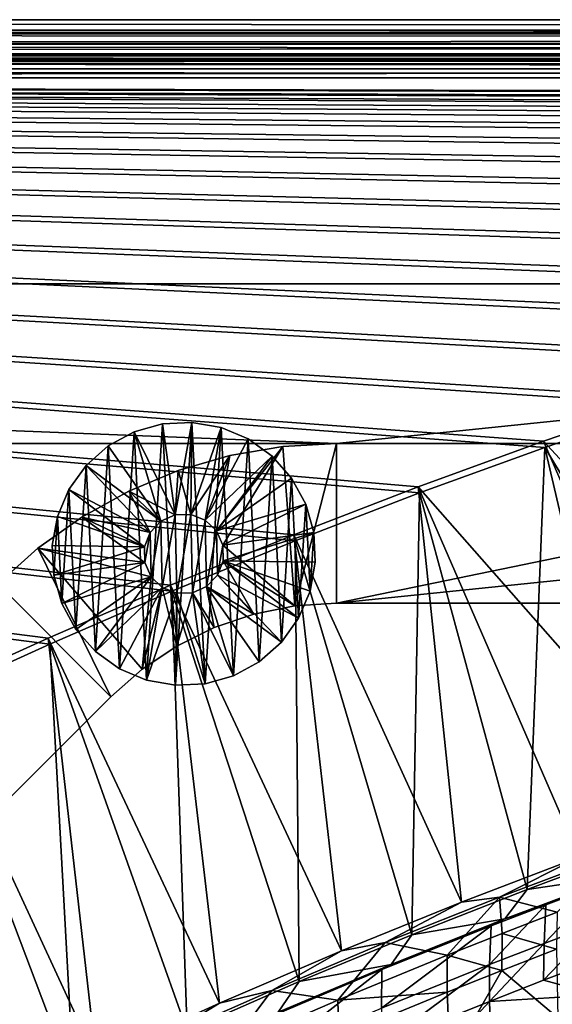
# Model space of a CAD drawing. Header units: metres. Extents: x 0 to 1400, y -1400 to 0.
# Tile 185 of 256: x 559 to 626, y -123 to 0. Entities that reach past the tile are written whole.
import ezdxf

# ---------------------------------------------------------------- set-up
doc = ezdxf.new("R2010")
doc.units = ezdxf.units.M

msp = doc.modelspace()

# ---------------------------------------------------------------- linework, layer by layer
at = {"layer": 'None'}
for points in [[(11.242748, -1.294015, -5.865956), (1290.58252, -1.294015, -5.865956), (9.948733, 0, -80)], [(1290.58252, -1.294015, -5.865956), (1291.388062, 0, -80), (9.948733, 0, -80)], [(1291.388062, -2.999513, -80.052353), (9.948733, -2.999543, -80.052361), (1291.388062, 0, -80)], [(9.948733, -2.999543, -80.052361), (9.948733, 0, -80), (1291.388062, 0, -80)], [(11.242748, -1.777934, -3.61347), (1290.58313, -1.426031, -4.71613), (11.242748, -1.294015, -5.865956)], [(1290.58313, -1.426031, -4.71613), (1290.58313, -1.331961, -5.287838), (11.242748, -1.294015, -5.865956)], [(11.242748, -1.294015, -5.865956), (1290.58313, -1.331961, -5.287838), (1290.58252, -1.294015, -5.865956)], [(11.242748, -1.777934, -3.61347), (1290.58313, -1.777693, -3.61342), (1290.58313, -1.426031, -4.71613)], [(1290.58313, -2.33552, -2.599289), (1290.58313, -1.777693, -3.61342), (11.242748, -1.777934, -3.61347)], [(11.242748, -3.078722, -1.711938), (1290.58313, -2.33552, -2.599289), (11.242748, -1.777934, -3.61347)], [(11.242748, -3.078722, -1.711938), (1290.58313, -3.078547, -1.711852), (1290.58313, -2.33552, -2.599289)], [(9.948733, -2.999543, -80.052361), (1291.388062, -2.999513, -80.052353), (11.242748, -4.293558, -5.918313)], [(1291.388062, -2.999513, -80.052353), (1290.58313, -4.293558, -5.918313), (11.242748, -4.293558, -5.918313)], [(1290.58313, -3.978847, -0.984463), (1290.58313, -3.078547, -1.711852), (11.242748, -3.078722, -1.711938)], [(11.242748, -5.002666, -0.444534), (1290.58313, -3.978847, -0.984463), (11.242748, -3.078722, -1.711938)], [(1290.58313, -5.002582, -0.444461), (1290.58313, -3.978847, -0.984463), (11.242748, -5.002666, -0.444534)], [(11.242748, -4.534307, -4.797701), (11.242748, -4.293558, -5.918313), (1290.58313, -4.534073, -4.797638)], [(11.242748, -4.293558, -5.918313), (1290.58313, -4.293558, -5.918313), (1290.58313, -4.534073, -4.797638)], [(11.242748, -4.534307, -4.797701), (1290.58313, -4.534073, -4.797638), (1290.58313, -5.181283, -3.851596)], [(11.242748, -5.181449, -3.851689), (11.242748, -4.534307, -4.797701), (1290.58313, -5.181283, -3.851596)], [(1290.58313, -6.111274, -0.112144), (1290.58313, -5.002582, -0.444461), (11.242748, -5.002666, -0.444534)], [(1290.58313, -6.111274, -0.112144), (11.242748, -5.002666, -0.444534), (11.242748, -7.263255)], [(11.242748, -5.181449, -3.851689), (1290.58313, -5.181283, -3.851596), (1290.58313, -6.138533, -3.221081)], [(11.242748, -6.138612, -3.221156), (11.242748, -5.181449, -3.851689), (1290.58313, -6.138533, -3.221081)], [(1290.58252, -7.263255), (1290.58313, -6.111274, -0.112144), (11.242748, -7.263255)], [(11.242748, -6.138612, -3.221156), (1290.58313, -6.138533, -3.221081), (1290.58313, -7.263255, -3)], [(11.242748, -7.263255, -3), (11.242748, -6.138612, -3.221156), (1290.58313, -7.263255, -3)], [(836.949829, -10.977645), (853.625793, -10.405228), (11.242748, -7.263255)], [(853.625793, -10.405228), (870.310974, -10.261849), (11.242748, -7.263255)], [(11.242748, -7.263255), (870.310974, -10.261849), (1290.58252, -7.263255)], [(547.831238, -85.121246), (563.022095, -78.217552), (11.242748, -7.263255)], [(563.022095, -78.217552), (578.341919, -71.605064), (11.242748, -7.263255)], [(11.242748, -7.263255), (578.341919, -71.605064), (593.786621, -65.289856)], [(593.786621, -65.289856), (609.352051, -59.278217), (11.242748, -7.263255)], [(609.352051, -59.278217), (625.033691, -53.57663), (11.242748, -7.263255)], [(11.242748, -7.263255), (625.033691, -53.57663), (640.826843, -48.191761)], [(640.826843, -48.191761), (656.726685, -43.130501), (11.242748, -7.263255)], [(656.726685, -43.130501), (672.727966, -38.399929), (11.242748, -7.263255)], [(11.242748, -7.263255), (672.727966, -38.399929), (688.825378, -34.007324)], [(688.825378, -34.007324), (705.013, -29.960176), (11.242748, -7.263255)], [(705.013, -29.960176), (721.284912, -26.266157), (11.242748, -7.263255)], [(11.242748, -7.263255), (721.284912, -26.266157), (737.634521, -22.93314)], [(737.634521, -22.93314), (754.055054, -19.969168), (11.242748, -7.263255)], [(754.055054, -19.969168), (770.539185, -17.38246), (11.242748, -7.263255)], [(11.242748, -7.263255), (770.539185, -17.38246), (787.079224, -15.18139)], [(787.079224, -15.18139), (803.666931, -13.374467), (11.242748, -7.263255)], [(803.666931, -13.374467), (820.293579, -11.970314), (11.242748, -7.263255)], [(11.242748, -7.263255), (820.293579, -11.970314), (836.949829, -10.977645)], [(1290.58313, -7.263255, -3), (870.462891, -9.488538, -3), (11.242748, -7.263255, -3)], [(870.462891, -9.488538, -3), (853.758728, -9.628205, -3), (11.242748, -7.263255, -3)], [(11.242748, -7.263255, -3), (853.758728, -9.628205, -3), (837.063599, -10.197457, -3)], [(837.063599, -10.197457, -3), (820.388184, -11.187504, -3), (11.242748, -7.263255, -3)], [(820.388184, -11.187504, -3), (803.74231, -12.58958, -3), (11.242748, -7.263255, -3)], [(11.242748, -7.263255, -3), (803.74231, -12.58958, -3), (787.135315, -14.394966, -3)], [(787.135315, -14.394966, -3), (770.575989, -16.595037, -3), (11.242748, -7.263255, -3)], [(770.575989, -16.595037, -3), (754.07251, -19.181286, -3), (11.242748, -7.263255, -3)], [(11.242748, -7.263255, -3), (754.07251, -19.181286, -3), (737.63269, -22.145329, -3)], [(737.63269, -22.145329, -3), (721.263855, -25.478949, -3), (11.242748, -7.263255, -3)], [(721.263855, -25.478949, -3), (704.972717, -29.174078, -3), (11.242748, -7.263255, -3)], [(11.242748, -7.263255, -3), (704.972717, -29.174078, -3), (688.765869, -33.222866, -3)], [(688.765869, -33.222866, -3), (672.649414, -37.617607, -3), (11.242748, -7.263255, -3)], [(672.649414, -37.617607, -3), (656.629089, -42.350826, -3), (11.242748, -7.263255, -3)], [(11.242748, -7.263255, -3), (656.629089, -42.350826, -3), (640.710327, -47.415215, -3)], [(640.710327, -47.415215, -3), (624.898315, -52.803707, -3), (11.242748, -7.263255, -3)], [(624.898315, -52.803707, -3), (609.197998, -58.509384, -3), (11.242748, -7.263255, -3)], [(11.242748, -7.263255, -3), (609.197998, -58.509384, -3), (593.613953, -64.525604, -3)], [(593.613953, -64.525604, -3), (578.150757, -70.84584, -3), (11.242748, -7.263255, -3)], [(578.150757, -70.84584, -3), (562.812622, -77.463814, -3), (11.242748, -7.263255, -3)], [(11.242748, -7.263255, -3), (562.812622, -77.463814, -3), (547.603577, -84.373436, -3)], [(662.370117, -93.441376, -32.128769), (624.898315, -52.803707, -3), (640.710327, -47.415215, -3)], [(625.033691, -53.57663), (652.137268, -98.394768, -29.543415), (640.826843, -48.191761)], [(645.041321, -99.252838, -32.128429), (609.197998, -58.509384, -3), (624.898315, -52.803707, -3)], [(662.370117, -93.441376, -32.128769), (645.041321, -99.252838, -32.128429), (624.898315, -52.803707, -3)], [(622.846619, -108.949417, -29.54278), (625.033691, -53.57663), (609.352051, -59.278217)], [(622.846619, -108.949417, -29.54278), (636.801086, -103.760071, -29.543095), (625.033691, -53.57663)], [(636.801086, -103.760071, -29.543095), (652.137268, -98.394768, -29.543415), (625.033691, -53.57663)], [(609.197998, -58.509384, -3), (614.602295, -110.54969, -32.12775), (593.613953, -64.525604, -3)], [(645.041321, -99.252838, -32.128429), (629.334351, -104.907509, -32.12809), (609.197998, -58.509384, -3)], [(629.334351, -104.907509, -32.12809), (614.602295, -110.54969, -32.12775), (609.197998, -58.509384, -3)], [(608.393066, -114.636765, -29.542435), (609.352051, -59.278217), (593.786621, -65.289856)], [(608.393066, -114.636765, -29.542435), (622.846619, -108.949417, -29.54278), (609.352051, -59.278217)], [(593.613953, -64.525604, -3), (599.571594, -116.648193, -32.12738), (578.150757, -70.84584, -3)], [(594.295898, -120.49382, -29.542084), (593.786621, -65.289856), (578.341919, -71.605064)], [(614.602295, -110.54969, -32.12775), (599.571594, -116.648193, -32.12738), (593.613953, -64.525604, -3)], [(594.295898, -120.49382, -29.542084), (608.393066, -114.636765, -29.542435), (593.786621, -65.289856)], [(578.150757, -70.84584, -3), (584.300415, -123.202789, -32.126995), (562.812622, -77.463814, -3)], [(599.571594, -116.648193, -32.12738), (584.300415, -123.202789, -32.126995), (578.150757, -70.84584, -3)], [(580.232666, -126.645905, -29.541725), (578.341919, -71.605064), (563.022095, -78.217552)], [(580.232666, -126.645905, -29.541725), (594.295898, -120.49382, -29.542084), (578.341919, -71.605064)], [(562.812622, -77.463814, -3), (568.834473, -130.21492, -32.126598), (547.603577, -84.373436, -3)], [(584.300415, -123.202789, -32.126995), (568.834473, -130.21492, -32.126598), (562.812622, -77.463814, -3)], [(566.057861, -133.163712, -29.541361), (563.022095, -78.217552), (547.831238, -85.121246)], [(566.057861, -133.163712, -29.541361), (580.232666, -126.645905, -29.541725), (563.022095, -78.217552)], [(568.834473, -130.21492, -32.126598), (553.415039, -137.586761, -32.126205), (547.603577, -84.373436, -3)], [(552.666199, -139.61821, -29.541018), (566.057861, -133.163712, -29.541361), (547.831238, -85.121246)], [(619.386353, -109.911629, -32.844967), (629.334351, -104.907509, -32.12809), (633.826355, -104.48423, -32.844978)], [(619.386353, -109.911629, -32.844967), (633.826355, -104.48423, -32.844978), (626.599609, -111.81778, -60.697788)], [(622.846619, -108.949417, -29.54278), (634.428589, -107.231003, -30.957262), (636.801086, -103.760071, -29.543095)], [(614.602295, -110.54969, -32.12775), (629.334351, -104.907509, -32.12809), (619.386353, -109.911629, -32.844967)], [(620.056091, -112.652786, -30.957325), (634.428589, -107.231003, -30.957262), (622.846619, -108.949417, -29.54278)], [(625.176636, -110.861885, -32.356098), (634.428589, -107.231003, -30.957262), (620.056091, -112.652786, -30.957325)], [(632.063599, -108.283707, -32.355644), (634.428589, -107.231003, -30.957262), (625.176636, -110.861885, -32.356098)], [(631.787842, -113.135445, -60.22612), (632.063599, -108.283707, -32.355644), (624.950806, -115.711021, -60.226833)], [(624.950806, -115.711021, -60.226833), (632.063599, -108.283707, -32.355644), (625.176636, -110.861885, -32.356098)], [(608.393066, -114.636765, -29.542435), (620.056091, -112.652786, -30.957325), (622.846619, -108.949417, -29.54278)], [(599.571594, -116.648193, -32.12738), (614.602295, -110.54969, -32.12775), (605.055237, -115.617477, -32.84502)], [(605.055237, -115.617477, -32.84502), (614.602295, -110.54969, -32.12775), (619.386353, -109.911629, -32.844967)], [(605.055237, -115.617477, -32.84502), (619.386353, -109.911629, -32.844967), (612.818481, -117.182732, -60.698715)], [(619.386353, -109.911629, -32.844967), (619.697632, -114.46727, -60.698277), (612.818481, -117.182732, -60.698715)], [(618.135132, -118.351097, -60.227501), (625.176636, -110.861885, -32.356098), (618.310425, -113.505524, -32.35656)], [(618.135132, -118.351097, -60.227501), (624.950806, -115.711021, -60.226833), (625.176636, -110.861885, -32.356098)], [(625.176636, -110.861885, -32.356098), (620.056091, -112.652786, -30.957325), (618.310425, -113.505524, -32.35656)], [(619.697632, -114.46727, -60.698277), (619.386353, -109.911629, -32.844967), (626.599609, -111.81778, -60.697788)], [(626.599609, -111.81778, -60.697788), (626.499634, -116.441101, -88.589783), (619.697632, -114.46727, -60.698277)], [(605.790283, -118.346962, -30.957472), (620.056091, -112.652786, -30.957325), (608.393066, -114.636765, -29.542435)], [(620.056091, -112.652786, -30.957325), (605.790283, -118.346962, -30.957472), (618.310425, -113.505524, -32.35656)], [(631.664246, -117.758247, -88.133156), (631.787842, -113.135445, -60.22612), (624.87561, -120.332146, -88.133797)], [(624.87561, -120.332146, -88.133797), (631.787842, -113.135445, -60.22612), (624.950806, -115.711021, -60.226833)], [(594.295898, -120.49382, -29.542084), (605.790283, -118.346962, -30.957472), (608.393066, -114.636765, -29.542435)], [(618.310425, -113.505524, -32.35656), (604.641479, -118.987183, -32.357506), (604.569031, -123.822639, -60.228706)], [(604.569031, -123.822639, -60.228706), (618.135132, -118.351097, -60.227501), (618.310425, -113.505524, -32.35656)], [(618.310425, -113.505524, -32.35656), (605.790283, -118.346962, -30.957472), (604.641479, -118.987183, -32.357506)], [(612.818481, -117.182732, -60.698715), (619.697632, -114.46727, -60.698277), (619.646729, -119.088432, -88.590416)], [(619.697632, -114.46727, -60.698277), (626.499634, -116.441101, -88.589783), (619.646729, -119.088432, -88.590416)], [(590.83606, -121.596039, -32.845074), (599.571594, -116.648193, -32.12738), (605.055237, -115.617477, -32.84502)], [(590.83606, -121.596039, -32.845074), (605.055237, -115.617477, -32.84502), (599.129578, -122.809082, -60.699436)], [(605.055237, -115.617477, -32.84502), (612.818481, -117.182732, -60.698715), (599.129578, -122.809082, -60.699436)], [(618.108765, -122.969666, -88.134323), (624.950806, -115.711021, -60.226833), (618.135132, -118.351097, -60.227501)], [(624.87561, -120.332146, -88.133797), (624.950806, -115.711021, -60.226833), (618.108765, -122.969666, -88.134323)], [(584.300415, -123.202789, -32.126995), (599.571594, -116.648193, -32.12738), (590.83606, -121.596039, -32.845074)], [(619.646729, -119.088432, -88.590416), (626.499634, -116.441101, -88.589783), (626.669678, -125.05497, -144.433487)], [(591.634827, -124.308807, -30.957695), (605.790283, -118.346962, -30.957472), (594.295898, -120.49382, -29.542084)], [(605.790283, -118.346962, -30.957472), (591.634827, -124.308807, -30.957695), (604.641479, -118.987183, -32.357506)], [(599.129578, -122.809082, -60.699436), (612.818481, -117.182732, -60.698715), (612.817078, -121.800835, -88.590942)], [(604.641968, -128.433426, -88.135063), (618.135132, -118.351097, -60.227501), (604.569031, -123.822639, -60.228706)], [(604.641968, -128.433426, -88.135063), (618.108765, -122.969666, -88.134323), (618.135132, -118.351097, -60.227501)], [(612.818481, -117.182732, -60.698715), (619.646729, -119.088432, -88.590416), (612.817078, -121.800835, -88.590942)], [(631.671936, -122.16394, -116.060928), (631.664246, -117.758247, -88.133156), (624.87561, -120.332146, -88.133797)], [(604.641479, -118.987183, -32.357506), (591.634827, -124.308807, -30.957695), (591.059265, -124.724678, -32.358475)], [(604.641479, -118.987183, -32.357506), (591.059265, -124.724678, -32.358475), (591.092163, -129.545959, -60.229717)], [(604.641479, -118.987183, -32.357506), (591.092163, -129.545959, -60.229717), (604.569031, -123.822639, -60.228706)], [(612.817078, -121.800835, -88.590942), (619.646729, -119.088432, -88.590416), (613.173584, -130.409622, -144.435425)], [(613.173584, -130.409622, -144.435425), (619.646729, -119.088432, -88.590416), (626.669678, -125.05497, -144.433487)], [(580.232666, -126.645905, -29.541725), (591.634827, -124.308807, -30.957695), (594.295898, -120.49382, -29.542084)], [(631.671936, -122.16394, -116.060928), (624.87561, -120.332146, -88.133797), (618.108765, -122.969666, -88.134323)], [(576.731995, -127.841568, -32.845062), (584.300415, -123.202789, -32.126995), (590.83606, -121.596039, -32.845074)], [(576.731995, -127.841568, -32.845062), (590.83606, -121.596039, -32.845074), (585.534973, -128.691864, -60.699944)], [(590.83606, -121.596039, -32.845074), (599.129578, -122.809082, -60.699436), (585.534973, -128.691864, -60.699944)], [(599.129578, -122.809082, -60.699436), (612.817078, -121.800835, -88.590942), (599.228882, -127.418266, -88.59166)], [(599.228882, -127.418266, -88.59166), (612.817078, -121.800835, -88.590942), (613.173584, -130.409622, -144.435425)], [(568.834473, -130.21492, -32.126598), (584.300415, -123.202789, -32.126995), (576.731995, -127.841568, -32.845062)], [(585.534973, -128.691864, -60.699944), (599.129578, -122.809082, -60.699436), (599.228882, -127.418266, -88.59166)], [(605.138855, -137.028961, -144.006989), (618.108765, -122.969666, -88.134323), (604.641968, -128.433426, -88.135063)], [(618.418152, -131.574631, -144.006439), (618.108765, -122.969666, -88.134323), (605.138855, -137.028961, -144.006989)], [(631.671936, -122.16394, -116.060928), (618.108765, -122.969666, -88.134323), (618.418152, -131.574631, -144.006439)], [(631.789551, -126.366631, -144.005127), (631.671936, -122.16394, -116.060928), (618.418152, -131.574631, -144.006439)]]:
    msp.add_3dface(points, dxfattribs=at)
at = {"layer": 'None0'}
for points in [[(93.101234, -53.100212, -521.977783), (598.952698, -53.101231, -521.977783), (93.101234, -33.100212, -521.977783)], [(93.101234, -33.100212, -521.977783), (598.952698, -53.101231, -521.977783), (793.101257, -33.100212, -521.977783)], [(793.101257, -33.100212, -521.977783), (793.101257, -33.100212, -541.977783), (93.101234, -33.100212, -521.977783)], [(793.101257, -33.100212, -541.977783), (93.101234, -33.100212, -541.977783), (93.101234, -33.100212, -521.977783)], [(93.101234, -53.100212, -541.977783), (93.101234, -33.100212, -541.977783), (598.952698, -53.101231, -541.977783)], [(93.101234, -33.100212, -541.977783), (793.101257, -33.100212, -541.977783), (598.952698, -53.101231, -541.977783)], [(598.952698, -53.101231, -521.977783), (598.952698, -73.101234, -521.977783), (793.101257, -33.100212, -521.977783)], [(793.101257, -33.100212, -521.977783), (598.952698, -73.101234, -521.977783), (793.101257, -53.100212, -521.977783)], [(598.952698, -53.101231, -541.977783), (793.101257, -33.100212, -541.977783), (793.101257, -53.100212, -541.977783)], [(580.846313, -50.439301, -630.000183), (577.156128, -50.62347, -630.000183), (580.846313, -50.439301, -595.000183)], [(577.156128, -50.62347, -630.000183), (577.156128, -50.62347, -595.000183), (580.846313, -50.439301, -595.000183)], [(580.846313, -50.439301, -630.000183), (578.79071, -83.375214, -630.000183), (577.156128, -50.62347, -630.000183)], [(580.846313, -50.439301, -595.000183), (577.156128, -50.62347, -595.000183), (578.736389, -62.026123, -595)], [(580.686707, -61.983566, -595), (580.846313, -50.439301, -595.000183), (578.736389, -62.026123, -595)], [(582.480896, -83.19104, -630.000183), (578.79071, -83.375214, -630.000183), (580.846313, -50.439301, -630.000183)], [(584.485046, -51.080898, -595.000183), (580.846313, -50.439301, -595.000183), (580.686707, -61.983566, -595)], [(584.485046, -51.080898, -630.000183), (580.846313, -50.439301, -630.000183), (584.485046, -51.080898, -595.000183)], [(580.846313, -50.439301, -630.000183), (580.846313, -50.439301, -595.000183), (584.485046, -51.080898, -595.000183)], [(584.485046, -51.080898, -630.000183), (582.480896, -83.19104, -630.000183), (580.846313, -50.439301, -630.000183)], [(573.599365, -51.62418, -630.000183), (570.354492, -53.391247, -630.000183), (573.599365, -51.62418, -595.000183)], [(570.354492, -53.391247, -630.000183), (570.354492, -53.391247, -595.000183), (573.599365, -51.62418, -595.000183)], [(573.599365, -51.62418, -630.000183), (571.747314, -81.298409, -630.000183), (570.354492, -53.391247, -630.000183)], [(573.599365, -51.62418, -595.000183), (570.354492, -53.391247, -595.000183), (576.950806, -62.811787, -595)], [(575.151978, -82.733612, -630.000183), (571.747314, -81.298409, -630.000183), (573.599365, -51.62418, -630.000183)], [(577.156128, -50.62347, -630.000183), (573.599365, -51.62418, -630.000183), (577.156128, -50.62347, -595.000183)], [(573.599365, -51.62418, -630.000183), (573.599365, -51.62418, -595.000183), (577.156128, -50.62347, -595.000183)], [(577.156128, -50.62347, -630.000183), (575.151978, -82.733612, -630.000183), (573.599365, -51.62418, -630.000183)], [(578.736389, -62.026123, -595), (577.156128, -50.62347, -595.000183), (573.599365, -51.62418, -595.000183)], [(578.736389, -62.026123, -595), (573.599365, -51.62418, -595.000183), (576.950806, -62.811787, -595)], [(578.79071, -83.375214, -630.000183), (575.151978, -82.733612, -630.000183), (577.156128, -50.62347, -630.000183)], [(582.504822, -62.690598, -595), (584.485046, -51.080898, -595.000183), (580.686707, -61.983566, -595)], [(586.037659, -82.190331, -630.000183), (582.480896, -83.19104, -630.000183), (584.485046, -51.080898, -630.000183)], [(582.504822, -62.690598, -595), (587.889709, -52.516098, -595.000183), (584.485046, -51.080898, -595.000183)], [(587.889709, -52.516098, -630.000183), (584.485046, -51.080898, -630.000183), (587.889709, -52.516098, -595.000183)], [(584.485046, -51.080898, -630.000183), (584.485046, -51.080898, -595.000183), (587.889709, -52.516098, -595.000183)], [(587.889709, -52.516098, -630.000183), (586.037659, -82.190331, -630.000183), (584.485046, -51.080898, -630.000183)], [(590.889709, -54.672932, -595.000183), (587.889709, -52.516098, -595.000183), (582.504822, -62.690598, -595)], [(589.282532, -80.423264, -630.000183), (586.037659, -82.190331, -630.000183), (587.889709, -52.516098, -630.000183)], [(590.889709, -54.672932, -630.000183), (587.889709, -52.516098, -630.000183), (590.889709, -54.672932, -595.000183)], [(587.889709, -52.516098, -630.000183), (587.889709, -52.516098, -595.000183), (590.889709, -54.672932, -595.000183)], [(590.889709, -54.672932, -630.000183), (589.282532, -80.423264, -630.000183), (587.889709, -52.516098, -630.000183)], [(598.952698, -53.101231, -521.977783), (93.101234, -53.100212, -521.977783), (598.952698, -53.101231, -541.977783)], [(93.101234, -53.100212, -521.977783), (93.101234, -53.100212, -541.977783), (598.952698, -53.101231, -541.977783)], [(570.354492, -53.391247, -630.000183), (567.584167, -55.836063, -630.000183), (570.354492, -53.391247, -595.000183)], [(567.584167, -55.836063, -630.000183), (567.584167, -55.836063, -595.000183), (570.354492, -53.391247, -595.000183)], [(570.354492, -53.391247, -630.000183), (568.747314, -79.141579, -630.000183), (567.584167, -55.836063, -630.000183)], [(576.950806, -62.811787, -595), (570.354492, -53.391247, -595.000183), (567.584167, -55.836063, -595.000183)], [(571.747314, -81.298409, -630.000183), (568.747314, -79.141579, -630.000183), (570.354492, -53.391247, -630.000183)], [(592.234802, -53.4785, -521.977783), (583.914001, -64.039574, -521.977783), (584.699646, -65.825134, -521.977783)], [(592.234802, -53.4785, -521.977783), (585.60144, -54.605556, -521.977783), (583.914001, -64.039574, -521.977783)], [(585.60144, -54.605556, -541.977783), (592.234802, -53.4785, -541.977783), (583.914001, -64.039574, -541.977783)], [(592.234802, -53.4785, -541.977783), (584.699646, -65.825134, -541.977783), (583.914001, -64.039574, -541.977783)], [(593.731628, -73.443436, -521.977783), (592.234802, -53.4785, -521.977783), (584.699646, -65.825134, -521.977783)], [(584.699646, -65.825134, -541.977783), (592.234802, -53.4785, -541.977783), (593.731628, -73.443436, -541.977783)], [(585.60144, -54.605556, -521.977783), (592.234802, -53.4785, -521.977783), (585.60144, -54.605556, -541.977783)], [(585.60144, -54.605556, -541.977783), (592.234802, -53.4785, -521.977783), (592.234802, -53.4785, -541.977783)], [(598.952698, -53.101231, -521.977783), (592.234802, -53.4785, -521.977783), (593.731628, -73.443436, -521.977783)], [(592.234802, -53.4785, -521.977783), (598.952698, -53.101231, -521.977783), (592.234802, -53.4785, -541.977783)], [(592.234802, -53.4785, -541.977783), (598.952698, -53.101231, -521.977783), (598.952698, -53.101231, -541.977783)], [(592.234802, -53.4785, -541.977783), (598.952698, -53.101231, -541.977783), (593.731628, -73.443436, -541.977783)], [(598.952698, -73.101234, -521.977783), (598.952698, -53.101231, -521.977783), (593.731628, -73.443436, -521.977783)], [(593.731628, -73.443436, -541.977783), (598.952698, -53.101231, -541.977783), (598.952698, -73.101234, -541.977783)], [(598.952698, -73.101234, -521.977783), (1235.141357, -73.101234, -521.977783), (793.101257, -53.100212, -521.977783)], [(598.952698, -53.101231, -541.977783), (793.101257, -53.100212, -541.977783), (598.952698, -73.101234, -541.977783)], [(598.952698, -73.101234, -541.977783), (793.101257, -53.100212, -541.977783), (1235.141357, -73.101234, -541.977783)], [(585.60144, -54.605556, -521.977783), (579.135925, -56.468231, -521.977783), (580.686707, -61.983566, -521.977783)], [(579.135925, -56.468231, -541.977783), (579.135925, -56.468231, -521.977783), (585.60144, -54.605556, -521.977783)], [(579.135925, -56.468231, -541.977783), (585.60144, -54.605556, -521.977783), (585.60144, -54.605556, -541.977783)], [(579.135925, -56.468231, -541.977783), (585.60144, -54.605556, -541.977783), (580.686707, -61.983566, -541.977783)], [(582.504822, -62.690598, -521.977783), (585.60144, -54.605556, -521.977783), (580.686707, -61.983566, -521.977783)], [(580.686707, -61.983566, -541.977783), (585.60144, -54.605556, -541.977783), (582.504822, -62.690598, -541.977783)], [(585.60144, -54.605556, -521.977783), (582.504822, -62.690598, -521.977783), (583.914001, -64.039574, -521.977783)], [(585.60144, -54.605556, -541.977783), (583.914001, -64.039574, -541.977783), (582.504822, -62.690598, -541.977783)], [(583.914001, -64.039574, -595), (590.889709, -54.672932, -595.000183), (582.504822, -62.690598, -595)], [(593.334534, -57.443245, -595.000183), (590.889709, -54.672932, -595.000183), (583.914001, -64.039574, -595)], [(592.052856, -77.978447, -630.000183), (589.282532, -80.423264, -630.000183), (590.889709, -54.672932, -630.000183)], [(593.334534, -57.443245, -630.000183), (590.889709, -54.672932, -630.000183), (593.334534, -57.443245, -595.000183)], [(590.889709, -54.672932, -630.000183), (590.889709, -54.672932, -595.000183), (593.334534, -57.443245, -595.000183)], [(593.334534, -57.443245, -630.000183), (592.052856, -77.978447, -630.000183), (590.889709, -54.672932, -630.000183)], [(567.584167, -55.836063, -630.000183), (565.427368, -58.836033, -630.000183), (567.584167, -55.836063, -595.000183)], [(565.427368, -58.836033, -630.000183), (565.427368, -58.836033, -595.000183), (567.584167, -55.836063, -595.000183)], [(567.584167, -55.836063, -630.000183), (566.30249, -76.371269, -630.000183), (565.427368, -58.836033, -630.000183)], [(567.584167, -55.836063, -595.000183), (565.427368, -58.836033, -595.000183), (575.601868, -64.220947, -595)], [(568.747314, -79.141579, -630.000183), (566.30249, -76.371269, -630.000183), (567.584167, -55.836063, -630.000183)], [(576.950806, -62.811787, -595), (567.584167, -55.836063, -595.000183), (575.601868, -64.220947, -595)], [(579.135925, -56.468231, -521.977783), (572.919678, -59.043098, -521.977783), (578.736389, -62.026123, -521.977783)], [(572.919678, -59.043098, -541.977783), (572.919678, -59.043098, -521.977783), (579.135925, -56.468231, -541.977783)], [(572.919678, -59.043098, -521.977783), (579.135925, -56.468231, -521.977783), (579.135925, -56.468231, -541.977783)], [(572.919678, -59.043098, -541.977783), (579.135925, -56.468231, -541.977783), (578.736389, -62.026123, -541.977783)], [(580.686707, -61.983566, -521.977783), (579.135925, -56.468231, -521.977783), (578.736389, -62.026123, -521.977783)], [(578.736389, -62.026123, -541.977783), (579.135925, -56.468231, -541.977783), (580.686707, -61.983566, -541.977783)], [(595.101563, -60.688122, -595.000183), (593.334534, -57.443245, -595.000183), (583.914001, -64.039574, -595)], [(594.209656, -74.978477, -630.000183), (592.052856, -77.978447, -630.000183), (593.334534, -57.443245, -630.000183)], [(593.334534, -57.443245, -595.000183), (595.101563, -60.688122, -595.000183), (593.334534, -57.443245, -630.000183)], [(595.101563, -60.688122, -595.000183), (595.101563, -60.688122, -630.000183), (593.334534, -57.443245, -630.000183)], [(595.101563, -60.688122, -630.000183), (594.209656, -74.978477, -630.000183), (593.334534, -57.443245, -630.000183)], [(565.427368, -58.836033, -630.000183), (563.992126, -62.24073, -630.000183), (565.427368, -58.836033, -595.000183)], [(563.992126, -62.24073, -630.000183), (563.992126, -62.24073, -595.000183), (565.427368, -58.836033, -595.000183)], [(565.427368, -58.836033, -630.000183), (564.535461, -73.126389, -630.000183), (563.992126, -62.24073, -630.000183)], [(565.427368, -58.836033, -595.000183), (563.992126, -62.24073, -595.000183), (574.894836, -66.039078, -595)], [(566.30249, -76.371269, -630.000183), (564.535461, -73.126389, -630.000183), (565.427368, -58.836033, -630.000183)], [(575.601868, -64.220947, -595), (565.427368, -58.836033, -595.000183), (574.894836, -66.039078, -595)], [(572.919678, -59.043098, -521.977783), (567.030762, -62.297779, -521.977783), (575.601868, -64.220947, -521.977783)], [(567.030762, -62.297779, -521.977783), (572.919678, -59.043098, -521.977783), (567.030762, -62.297779, -541.977783)], [(572.919678, -59.043098, -521.977783), (572.919678, -59.043098, -541.977783), (567.030762, -62.297779, -541.977783)], [(567.030762, -62.297779, -541.977783), (572.919678, -59.043098, -541.977783), (575.601868, -64.220947, -541.977783)], [(578.736389, -62.026123, -521.977783), (572.919678, -59.043098, -521.977783), (576.950806, -62.811787, -521.977783)], [(572.919678, -59.043098, -521.977783), (575.601868, -64.220947, -521.977783), (576.950806, -62.811787, -521.977783)], [(572.919678, -59.043098, -541.977783), (576.950806, -62.811787, -541.977783), (575.601868, -64.220947, -541.977783)], [(576.950806, -62.811787, -541.977783), (572.919678, -59.043098, -541.977783), (578.736389, -62.026123, -541.977783)], [(595.101563, -60.688122, -595.000183), (583.914001, -64.039574, -595), (584.699646, -65.825134, -595)], [(596.102295, -64.24485, -595.000183), (595.101563, -60.688122, -595.000183), (584.699646, -65.825134, -595)], [(595.644897, -71.573784, -630.000183), (594.209656, -74.978477, -630.000183), (595.101563, -60.688122, -630.000183)], [(595.101563, -60.688122, -595.000183), (596.102295, -64.24485, -595.000183), (595.101563, -60.688122, -630.000183)], [(596.102295, -64.24485, -595.000183), (596.102295, -64.24485, -630.000183), (595.101563, -60.688122, -630.000183)], [(596.102295, -64.24485, -630.000183), (595.644897, -71.573784, -630.000183), (595.101563, -60.688122, -630.000183)], [(567.030762, -62.297779, -521.977783), (561.543274, -66.191345, -521.977783), (574.937378, -67.989372, -521.977783)], [(561.543274, -66.191345, -521.977783), (567.030762, -62.297779, -521.977783), (561.543274, -66.191345, -541.977783)], [(567.030762, -62.297779, -521.977783), (567.030762, -62.297779, -541.977783), (561.543274, -66.191345, -541.977783)], [(561.543274, -66.191345, -541.977783), (567.030762, -62.297779, -541.977783), (574.937378, -67.989372, -541.977783)], [(563.992126, -62.24073, -630.000183), (563.350586, -65.879425, -630.000183), (563.992126, -62.24073, -595.000183)], [(563.350586, -65.879425, -630.000183), (563.350586, -65.879425, -595.000183), (563.992126, -62.24073, -595.000183)], [(563.992126, -62.24073, -630.000183), (563.534729, -69.569656, -630.000183), (563.350586, -65.879425, -630.000183)], [(574.894836, -66.039078, -595), (563.992126, -62.24073, -595.000183), (563.350586, -65.879425, -595.000183)], [(564.535461, -73.126389, -630.000183), (563.534729, -69.569656, -630.000183), (563.992126, -62.24073, -630.000183)], [(567.030762, -62.297779, -521.977783), (574.894836, -66.039078, -521.977783), (575.601868, -64.220947, -521.977783)], [(574.894836, -66.039078, -521.977783), (567.030762, -62.297779, -521.977783), (574.937378, -67.989372, -521.977783)], [(574.937378, -67.989372, -541.977783), (567.030762, -62.297779, -541.977783), (574.894836, -66.039078, -541.977783)], [(567.030762, -62.297779, -541.977783), (575.601868, -64.220947, -541.977783), (574.894836, -66.039078, -541.977783)], [(575.601868, -64.220947, -541.977783), (576.950806, -62.811787, -541.977783), (575.601868, -64.220947, -595)], [(576.950806, -62.811787, -541.977783), (576.950806, -62.811787, -595), (575.601868, -64.220947, -595)], [(575.601868, -64.220947, -510), (576.950806, -62.811787, -510), (575.601868, -64.220947, -521.977783)], [(576.950806, -62.811787, -510), (576.950806, -62.811787, -521.977783), (575.601868, -64.220947, -521.977783)], [(576.950806, -62.811787, -510), (575.601868, -64.220947, -510), (575.723022, -69.774933, -510)], [(577.132202, -71.123909, -510), (576.950806, -62.811787, -510), (575.723022, -69.774933, -510)], [(578.736389, -62.026123, -595), (576.950806, -62.811787, -595), (578.736389, -62.026123, -541.977783)], [(576.950806, -62.811787, -595), (576.950806, -62.811787, -541.977783), (578.736389, -62.026123, -541.977783)], [(578.736389, -62.026123, -521.977783), (576.950806, -62.811787, -521.977783), (578.736389, -62.026123, -510)], [(576.950806, -62.811787, -521.977783), (576.950806, -62.811787, -510), (578.736389, -62.026123, -510)], [(578.736389, -62.026123, -510), (576.950806, -62.811787, -510), (577.132202, -71.123909, -510)], [(578.950317, -71.83094, -510), (578.736389, -62.026123, -510), (577.132202, -71.123909, -510)], [(580.686707, -61.983566, -595), (578.736389, -62.026123, -595), (580.686707, -61.983566, -541.977783)], [(578.736389, -62.026123, -595), (578.736389, -62.026123, -541.977783), (580.686707, -61.983566, -541.977783)], [(580.686707, -61.983566, -521.977783), (578.736389, -62.026123, -521.977783), (580.686707, -61.983566, -510)], [(578.736389, -62.026123, -521.977783), (578.736389, -62.026123, -510), (580.686707, -61.983566, -510)], [(580.686707, -61.983566, -510), (578.736389, -62.026123, -510), (578.950317, -71.83094, -510)], [(580.900635, -71.788383, -510), (580.686707, -61.983566, -510), (578.950317, -71.83094, -510)], [(582.504822, -62.690598, -595), (580.686707, -61.983566, -595), (582.504822, -62.690598, -541.977783)], [(580.686707, -61.983566, -595), (580.686707, -61.983566, -541.977783), (582.504822, -62.690598, -541.977783)], [(582.504822, -62.690598, -521.977783), (580.686707, -61.983566, -521.977783), (582.504822, -62.690598, -510)], [(580.686707, -61.983566, -521.977783), (580.686707, -61.983566, -510), (582.504822, -62.690598, -510)], [(582.504822, -62.690598, -510), (580.686707, -61.983566, -510), (580.900635, -71.788383, -510)], [(582.686218, -71.002724, -510), (582.504822, -62.690598, -510), (580.900635, -71.788383, -510)], [(583.914001, -64.039574, -595), (582.504822, -62.690598, -595), (583.914001, -64.039574, -541.977783)], [(582.504822, -62.690598, -595), (582.504822, -62.690598, -541.977783), (583.914001, -64.039574, -541.977783)], [(583.914001, -64.039574, -521.977783), (582.504822, -62.690598, -521.977783), (583.914001, -64.039574, -510)], [(582.504822, -62.690598, -521.977783), (582.504822, -62.690598, -510), (583.914001, -64.039574, -510)], [(583.914001, -64.039574, -510), (582.504822, -62.690598, -510), (582.686218, -71.002724, -510)], [(584.035156, -69.593559, -510), (583.914001, -64.039574, -510), (582.686218, -71.002724, -510)], [(584.699646, -65.825134, -595), (583.914001, -64.039574, -595), (584.699646, -65.825134, -541.977783)], [(583.914001, -64.039574, -595), (583.914001, -64.039574, -541.977783), (584.699646, -65.825134, -541.977783)], [(584.699646, -65.825134, -521.977783), (583.914001, -64.039574, -521.977783), (584.699646, -65.825134, -510)], [(583.914001, -64.039574, -521.977783), (583.914001, -64.039574, -510), (584.699646, -65.825134, -510)], [(584.699646, -65.825134, -510), (583.914001, -64.039574, -510), (584.035156, -69.593559, -510)], [(574.894836, -66.039078, -541.977783), (575.601868, -64.220947, -541.977783), (574.894836, -66.039078, -595)], [(575.601868, -64.220947, -541.977783), (575.601868, -64.220947, -595), (574.894836, -66.039078, -595)], [(574.894836, -66.039078, -510), (575.601868, -64.220947, -510), (574.894836, -66.039078, -521.977783)], [(575.601868, -64.220947, -510), (575.601868, -64.220947, -521.977783), (574.894836, -66.039078, -521.977783)], [(575.601868, -64.220947, -510), (574.894836, -66.039078, -510), (574.937378, -67.989372, -510)], [(575.723022, -69.774933, -510), (575.601868, -64.220947, -510), (574.937378, -67.989372, -510)], [(596.102295, -64.24485, -595.000183), (584.699646, -65.825134, -595), (584.742188, -67.775436, -595)], [(596.286438, -67.935089, -595.000183), (596.102295, -64.24485, -595.000183), (584.742188, -67.775436, -595)], [(596.102295, -64.24485, -630.000183), (596.286438, -67.935089, -630.000183), (595.644897, -71.573784, -630.000183)], [(596.102295, -64.24485, -595.000183), (596.286438, -67.935089, -595.000183), (596.102295, -64.24485, -630.000183)], [(596.286438, -67.935089, -595.000183), (596.286438, -67.935089, -630.000183), (596.102295, -64.24485, -630.000183)], [(561.543274, -66.191345, -521.977783), (556.526306, -70.674828, -521.977783), (570.668396, -84.816963, -521.977783)], [(556.526306, -70.674828, -521.977783), (561.543274, -66.191345, -521.977783), (556.526306, -70.674828, -541.977783)], [(561.543274, -66.191345, -521.977783), (561.543274, -66.191345, -541.977783), (556.526306, -70.674828, -541.977783)], [(556.526306, -70.674828, -541.977783), (561.543274, -66.191345, -541.977783), (570.668396, -84.816963, -541.977783)], [(574.937378, -67.989372, -521.977783), (561.543274, -66.191345, -521.977783), (575.723022, -69.774933, -521.977783)], [(561.543274, -66.191345, -521.977783), (574.602234, -81.367096, -521.977783), (575.723022, -69.774933, -521.977783)], [(574.602234, -81.367096, -521.977783), (561.543274, -66.191345, -521.977783), (570.668396, -84.816963, -521.977783)], [(570.668396, -84.816963, -541.977783), (561.543274, -66.191345, -541.977783), (574.602234, -81.367096, -541.977783)], [(561.543274, -66.191345, -541.977783), (575.723022, -69.774933, -541.977783), (574.602234, -81.367096, -541.977783)], [(575.723022, -69.774933, -541.977783), (561.543274, -66.191345, -541.977783), (574.937378, -67.989372, -541.977783)], [(563.350586, -65.879425, -630.000183), (563.534729, -69.569656, -630.000183), (563.350586, -65.879425, -595.000183)], [(563.534729, -69.569656, -630.000183), (563.534729, -69.569656, -595.000183), (563.350586, -65.879425, -595.000183)], [(563.350586, -65.879425, -595.000183), (563.534729, -69.569656, -595.000183), (574.894836, -66.039078, -595)], [(563.534729, -69.569656, -595.000183), (574.937378, -67.989372, -595), (574.894836, -66.039078, -595)], [(574.937378, -67.989372, -541.977783), (574.894836, -66.039078, -541.977783), (574.937378, -67.989372, -595)], [(574.894836, -66.039078, -541.977783), (574.894836, -66.039078, -595), (574.937378, -67.989372, -595)], [(574.937378, -67.989372, -510), (574.894836, -66.039078, -510), (574.937378, -67.989372, -521.977783)], [(574.894836, -66.039078, -510), (574.894836, -66.039078, -521.977783), (574.937378, -67.989372, -521.977783)], [(584.742188, -67.775436, -510), (584.699646, -65.825134, -510), (584.035156, -69.593559, -510)], [(584.699646, -65.825134, -521.977783), (584.742188, -67.775436, -521.977783), (593.731628, -73.443436, -521.977783)], [(584.742188, -67.775436, -595), (584.699646, -65.825134, -595), (584.742188, -67.775436, -541.977783)], [(584.699646, -65.825134, -595), (584.699646, -65.825134, -541.977783), (584.742188, -67.775436, -541.977783)], [(584.742188, -67.775436, -521.977783), (584.699646, -65.825134, -521.977783), (584.742188, -67.775436, -510)], [(584.699646, -65.825134, -521.977783), (584.699646, -65.825134, -510), (584.742188, -67.775436, -510)], [(584.742188, -67.775436, -541.977783), (584.699646, -65.825134, -541.977783), (593.731628, -73.443436, -541.977783)], [(584.742188, -67.775436, -521.977783), (584.035156, -69.593559, -521.977783), (588.599915, -74.464195, -521.977783)], [(584.035156, -69.593559, -595), (584.742188, -67.775436, -595), (584.035156, -69.593559, -541.977783)], [(584.742188, -67.775436, -595), (584.742188, -67.775436, -541.977783), (584.035156, -69.593559, -541.977783)], [(584.035156, -69.593559, -595), (594.209656, -74.978477, -595.000183), (584.742188, -67.775436, -595)], [(584.035156, -69.593559, -521.977783), (584.742188, -67.775436, -521.977783), (584.035156, -69.593559, -510)], [(584.742188, -67.775436, -521.977783), (584.742188, -67.775436, -510), (584.035156, -69.593559, -510)], [(588.599915, -74.464195, -541.977783), (584.035156, -69.593559, -541.977783), (584.742188, -67.775436, -541.977783)], [(584.742188, -67.775436, -521.977783), (588.599915, -74.464195, -521.977783), (593.731628, -73.443436, -521.977783)], [(594.209656, -74.978477, -595.000183), (595.644897, -71.573784, -595.000183), (584.742188, -67.775436, -595)], [(584.742188, -67.775436, -595), (595.644897, -71.573784, -595.000183), (596.286438, -67.935089, -595.000183)], [(588.599915, -74.464195, -541.977783), (584.742188, -67.775436, -541.977783), (593.731628, -73.443436, -541.977783)], [(563.534729, -69.569656, -595.000183), (564.535461, -73.126389, -595.000183), (574.937378, -67.989372, -595)], [(564.535461, -73.126389, -595.000183), (575.723022, -69.774933, -595), (574.937378, -67.989372, -595)], [(575.723022, -69.774933, -541.977783), (574.937378, -67.989372, -541.977783), (575.723022, -69.774933, -595)], [(574.937378, -67.989372, -541.977783), (574.937378, -67.989372, -595), (575.723022, -69.774933, -595)], [(575.723022, -69.774933, -510), (574.937378, -67.989372, -510), (575.723022, -69.774933, -521.977783)], [(574.937378, -67.989372, -510), (574.937378, -67.989372, -521.977783), (575.723022, -69.774933, -521.977783)], [(596.286438, -67.935089, -595.000183), (595.644897, -71.573784, -595.000183), (596.286438, -67.935089, -630.000183)], [(595.644897, -71.573784, -595.000183), (595.644897, -71.573784, -630.000183), (596.286438, -67.935089, -630.000183)], [(563.534729, -69.569656, -630.000183), (564.535461, -73.126389, -630.000183), (563.534729, -69.569656, -595.000183)], [(564.535461, -73.126389, -630.000183), (564.535461, -73.126389, -595.000183), (563.534729, -69.569656, -595.000183)], [(564.535461, -73.126389, -595.000183), (566.30249, -76.371269, -595.000183), (575.723022, -69.774933, -595)], [(566.30249, -76.371269, -595.000183), (568.747314, -79.141579, -595.000183), (575.723022, -69.774933, -595)], [(575.723022, -69.774933, -595), (568.747314, -79.141579, -595.000183), (577.132202, -71.123909, -595)], [(575.723022, -69.774933, -521.977783), (574.602234, -81.367096, -521.977783), (577.132202, -71.123909, -521.977783)], [(574.602234, -81.367096, -541.977783), (575.723022, -69.774933, -541.977783), (577.132202, -71.123909, -541.977783)], [(577.132202, -71.123909, -541.977783), (575.723022, -69.774933, -541.977783), (577.132202, -71.123909, -595)], [(575.723022, -69.774933, -541.977783), (575.723022, -69.774933, -595), (577.132202, -71.123909, -595)], [(577.132202, -71.123909, -510), (575.723022, -69.774933, -510), (577.132202, -71.123909, -521.977783)], [(575.723022, -69.774933, -510), (575.723022, -69.774933, -521.977783), (577.132202, -71.123909, -521.977783)], [(584.035156, -69.593559, -521.977783), (582.686218, -71.002724, -521.977783), (588.599915, -74.464195, -521.977783)], [(582.686218, -71.002724, -595), (584.035156, -69.593559, -595), (582.686218, -71.002724, -541.977783)], [(584.035156, -69.593559, -595), (584.035156, -69.593559, -541.977783), (582.686218, -71.002724, -541.977783)], [(582.686218, -71.002724, -595), (592.052856, -77.978447, -595.000183), (584.035156, -69.593559, -595)], [(582.686218, -71.002724, -521.977783), (584.035156, -69.593559, -521.977783), (582.686218, -71.002724, -510)], [(584.035156, -69.593559, -521.977783), (584.035156, -69.593559, -510), (582.686218, -71.002724, -510)], [(582.686218, -71.002724, -541.977783), (584.035156, -69.593559, -541.977783), (588.599915, -74.464195, -541.977783)], [(592.052856, -77.978447, -595.000183), (594.209656, -74.978477, -595.000183), (584.035156, -69.593559, -595)], [(570.668396, -84.816963, -521.977783), (556.526306, -70.674828, -521.977783), (496.317963, -159.167404, -521.977783)], [(496.317963, -159.167404, -541.977783), (556.526306, -70.674828, -541.977783), (570.668396, -84.816963, -541.977783)], [(568.747314, -79.141579, -595.000183), (571.747314, -81.298409, -595.000183), (577.132202, -71.123909, -595)], [(577.132202, -71.123909, -595), (571.747314, -81.298409, -595.000183), (575.151978, -82.733612, -595.000183)], [(574.602234, -81.367096, -521.977783), (578.952698, -78.460213, -521.977783), (577.132202, -71.123909, -521.977783)], [(574.602234, -81.367096, -541.977783), (577.132202, -71.123909, -541.977783), (578.952698, -78.460213, -541.977783)], [(577.132202, -71.123909, -595), (575.151978, -82.733612, -595.000183), (578.950317, -71.83094, -595)], [(577.132202, -71.123909, -521.977783), (578.952698, -78.460213, -521.977783), (578.950317, -71.83094, -521.977783)], [(578.950317, -71.83094, -541.977783), (577.132202, -71.123909, -541.977783), (578.950317, -71.83094, -595)], [(577.132202, -71.123909, -541.977783), (577.132202, -71.123909, -595), (578.950317, -71.83094, -595)], [(578.950317, -71.83094, -510), (577.132202, -71.123909, -510), (578.950317, -71.83094, -521.977783)], [(577.132202, -71.123909, -510), (577.132202, -71.123909, -521.977783), (578.950317, -71.83094, -521.977783)], [(577.132202, -71.123909, -541.977783), (578.950317, -71.83094, -541.977783), (578.952698, -78.460213, -541.977783)], [(582.686218, -71.002724, -521.977783), (580.900635, -71.788383, -521.977783), (583.645325, -76.146049, -521.977783)], [(582.686218, -71.002724, -541.977783), (580.900635, -71.788383, -541.977783), (582.686218, -71.002724, -595)], [(580.900635, -71.788383, -541.977783), (580.900635, -71.788383, -595), (582.686218, -71.002724, -595)], [(580.900635, -71.788383, -595), (586.037659, -82.190331, -595.000183), (582.686218, -71.002724, -595)], [(582.686218, -71.002724, -510), (580.900635, -71.788383, -510), (582.686218, -71.002724, -521.977783)], [(580.900635, -71.788383, -510), (580.900635, -71.788383, -521.977783), (582.686218, -71.002724, -521.977783)], [(580.900635, -71.788383, -541.977783), (582.686218, -71.002724, -541.977783), (583.645325, -76.146049, -541.977783)], [(588.599915, -74.464195, -521.977783), (582.686218, -71.002724, -521.977783), (583.645325, -76.146049, -521.977783)], [(586.037659, -82.190331, -595.000183), (589.282532, -80.423264, -595.000183), (582.686218, -71.002724, -595)], [(582.686218, -71.002724, -595), (589.282532, -80.423264, -595.000183), (592.052856, -77.978447, -595.000183)], [(583.645325, -76.146049, -541.977783), (582.686218, -71.002724, -541.977783), (588.599915, -74.464195, -541.977783)], [(575.151978, -82.733612, -595.000183), (578.79071, -83.375214, -595.000183), (578.950317, -71.83094, -595)], [(578.950317, -71.83094, -595), (578.79071, -83.375214, -595.000183), (582.480896, -83.19104, -595.000183)], [(578.952698, -78.460213, -521.977783), (580.900635, -71.788383, -521.977783), (578.950317, -71.83094, -521.977783)], [(580.900635, -71.788383, -541.977783), (578.950317, -71.83094, -541.977783), (580.900635, -71.788383, -595)], [(578.950317, -71.83094, -541.977783), (578.950317, -71.83094, -595), (580.900635, -71.788383, -595)], [(578.950317, -71.83094, -595), (582.480896, -83.19104, -595.000183), (580.900635, -71.788383, -595)], [(580.900635, -71.788383, -510), (578.950317, -71.83094, -510), (580.900635, -71.788383, -521.977783)], [(578.950317, -71.83094, -510), (578.950317, -71.83094, -521.977783), (580.900635, -71.788383, -521.977783)], [(578.952698, -78.460213, -541.977783), (578.950317, -71.83094, -541.977783), (580.900635, -71.788383, -541.977783)], [(583.645325, -76.146049, -521.977783), (580.900635, -71.788383, -521.977783), (578.952698, -78.460213, -521.977783)], [(578.952698, -78.460213, -541.977783), (580.900635, -71.788383, -541.977783), (583.645325, -76.146049, -541.977783)], [(582.480896, -83.19104, -595.000183), (586.037659, -82.190331, -595.000183), (580.900635, -71.788383, -595)], [(595.644897, -71.573784, -595.000183), (594.209656, -74.978477, -595.000183), (595.644897, -71.573784, -630.000183)], [(594.209656, -74.978477, -595.000183), (594.209656, -74.978477, -630.000183), (595.644897, -71.573784, -630.000183)], [(564.535461, -73.126389, -630.000183), (566.30249, -76.371269, -630.000183), (564.535461, -73.126389, -595.000183)], [(566.30249, -76.371269, -630.000183), (566.30249, -76.371269, -595.000183), (564.535461, -73.126389, -595.000183)], [(593.731628, -73.443436, -521.977783), (588.599915, -74.464195, -521.977783), (593.731628, -73.443436, -541.977783)], [(588.599915, -74.464195, -521.977783), (588.599915, -74.464195, -541.977783), (593.731628, -73.443436, -541.977783)], [(598.952698, -73.101234, -521.977783), (593.731628, -73.443436, -521.977783), (598.952698, -73.101234, -541.977783)], [(593.731628, -73.443436, -521.977783), (593.731628, -73.443436, -541.977783), (598.952698, -73.101234, -541.977783)], [(598.952698, -73.101234, -521.977783), (598.952698, -73.101234, -541.977783), (1235.141357, -73.101234, -521.977783)], [(598.952698, -73.101234, -541.977783), (1235.141357, -73.101234, -541.977783), (1235.141357, -73.101234, -521.977783)], [(588.599915, -74.464195, -521.977783), (583.645325, -76.146049, -521.977783), (588.599915, -74.464195, -541.977783)], [(583.645325, -76.146049, -521.977783), (583.645325, -76.146049, -541.977783), (588.599915, -74.464195, -541.977783)], [(594.209656, -74.978477, -595.000183), (592.052856, -77.978447, -595.000183), (594.209656, -74.978477, -630.000183)], [(592.052856, -77.978447, -595.000183), (592.052856, -77.978447, -630.000183), (594.209656, -74.978477, -630.000183)], [(568.747314, -79.141579, -595.000183), (566.30249, -76.371269, -595.000183), (568.747314, -79.141579, -630.000183)], [(566.30249, -76.371269, -595.000183), (566.30249, -76.371269, -630.000183), (568.747314, -79.141579, -630.000183)], [(583.645325, -76.146049, -521.977783), (578.952698, -78.460213, -521.977783), (583.645325, -76.146049, -541.977783)], [(578.952698, -78.460213, -521.977783), (578.952698, -78.460213, -541.977783), (583.645325, -76.146049, -541.977783)], [(578.952698, -78.460213, -521.977783), (574.602234, -81.367096, -521.977783), (578.952698, -78.460213, -541.977783)], [(574.602234, -81.367096, -521.977783), (574.602234, -81.367096, -541.977783), (578.952698, -78.460213, -541.977783)], [(592.052856, -77.978447, -595.000183), (589.282532, -80.423264, -595.000183), (592.052856, -77.978447, -630.000183)], [(589.282532, -80.423264, -595.000183), (589.282532, -80.423264, -630.000183), (592.052856, -77.978447, -630.000183)], [(571.747314, -81.298409, -595.000183), (568.747314, -79.141579, -595.000183), (571.747314, -81.298409, -630.000183)], [(568.747314, -79.141579, -595.000183), (568.747314, -79.141579, -630.000183), (571.747314, -81.298409, -630.000183)], [(574.602234, -81.367096, -521.977783), (570.668396, -84.816963, -521.977783), (574.602234, -81.367096, -541.977783)], [(570.668396, -84.816963, -521.977783), (570.668396, -84.816963, -541.977783), (574.602234, -81.367096, -541.977783)], [(575.151978, -82.733612, -595.000183), (571.747314, -81.298409, -595.000183), (575.151978, -82.733612, -630.000183)], [(571.747314, -81.298409, -595.000183), (571.747314, -81.298409, -630.000183), (575.151978, -82.733612, -630.000183)], [(589.282532, -80.423264, -595.000183), (586.037659, -82.190331, -595.000183), (589.282532, -80.423264, -630.000183)], [(586.037659, -82.190331, -595.000183), (586.037659, -82.190331, -630.000183), (589.282532, -80.423264, -630.000183)], [(586.037659, -82.190331, -595.000183), (582.480896, -83.19104, -595.000183), (586.037659, -82.190331, -630.000183)], [(582.480896, -83.19104, -595.000183), (582.480896, -83.19104, -630.000183), (586.037659, -82.190331, -630.000183)], [(578.79071, -83.375214, -595.000183), (575.151978, -82.733612, -595.000183), (578.79071, -83.375214, -630.000183)], [(575.151978, -82.733612, -595.000183), (575.151978, -82.733612, -630.000183), (578.79071, -83.375214, -630.000183)], [(582.480896, -83.19104, -595.000183), (578.79071, -83.375214, -595.000183), (582.480896, -83.19104, -630.000183)], [(578.79071, -83.375214, -595.000183), (578.79071, -83.375214, -630.000183), (582.480896, -83.19104, -630.000183)], [(496.317963, -159.167404, -521.977783), (496.317963, -159.167404, -541.977783), (570.668396, -84.816963, -521.977783)], [(496.317963, -159.167404, -541.977783), (570.668396, -84.816963, -541.977783), (570.668396, -84.816963, -521.977783)]]:
    msp.add_3dface(points, dxfattribs=at)

doc.saveas('drawing.dxf')
